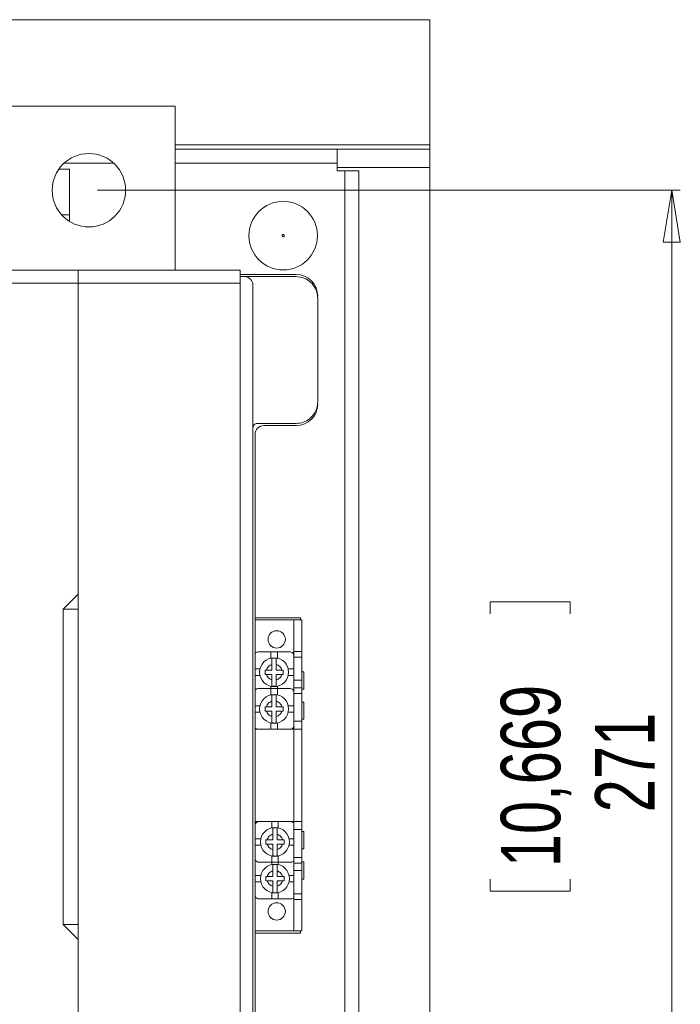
# Model space of a CAD drawing. Header units: millimetres. Extents: x 0 to 1189, y 0 to 841.
# Tile 8 of 15: x 422 to 498, y 595 to 709. Entities that reach past the tile are written whole.
import ezdxf

# ---------------------------------------------------------------- set-up
doc = ezdxf.new("R2010")
doc.units = ezdxf.units.MM
doc.styles.add('SLDTEXTSTYLE3', font='TXT', dxfattribs={"width": 0.75})
doc.dimstyles.new('SLDDIMSTYLE0', dxfattribs={"dimtxt": 6.879167, "dimasz": 6, "dimexe": 0, "dimexo": 0.0625, "dimgap": 1.719792, "dimtad": 2, "dimdec": 1, "dimlfac": 2, "dimrnd": 1e-09, "dimzin": 12, "dimdsep": 46, "dimtxsty": 'SLDTEXTSTYLE3', "dimblk1": 'CLOSED', "dimblk2": 'CLOSED', "dimsah": 1, "dimcen": 0.09, "dimadec": 0, "dimazin": 0, "dimtfac": 1, "dimtdec": 1, "dimtofl": 0, "dimtmove": 0, "dimatfit": 3, "dimldrblk": 'CLOSED', "dimfxl": 0, "dimtolj": 1, "dimtzin": 12, "dimarcsym": 0})

# ---------------------------------------------------------------- blocks, each defined once
blk = doc.blocks.new('_CLOSED')
at = {"color": 0, "linetype": 'ByBlock', "lineweight": -2}
for p, q in [((-1, 0.166667), (0, 0)), ((-1, 0.166667), (-1, -0.166667)), ((0, 0), (-1, -0.166667)), ((0, 0), (-1, 0))]:
    blk.add_line(p, q, dxfattribs=at)
blk = doc.blocks.new('*D11')
at = {"color": 7, "linetype": 'Continuous', "lineweight": 0}
for p, q in [((430.61, 688.84), (498.11, 688.84)), ((497.11, 688.84), (497.11, 553.34)), ((476.08, 641.2), (485.36, 641.2)), ((476.08, 641.2), (476.08, 639.81)), ((485.36, 641.2), (485.36, 639.81)), ((476.08, 607.68), (476.08, 609.08)), ((485.36, 607.68), (485.36, 609.08)), ((476.08, 607.68), (485.36, 607.68)), ((430.61, 553.34), (498.11, 553.34))]:
    blk.add_line(p, q, dxfattribs=at)
at = {"color": 7, "linetype": 'Continuous', "lineweight": 0, "xscale": 6, "yscale": 6}
for p, rotation in [((497.11, 688.84, -42.83), 90.0000000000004), ((497.11, 553.34, -42.83), 270.0000000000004)]:
    blk.add_blockref('_CLOSED', p, dxfattribs=dict(at, rotation=rotation))
at = {"color": 7, "linetype": 'Continuous', "lineweight": 0, "char_height": 6.879, "attachment_point": 1, "rotation": 90, "style": 'SLDTEXTSTYLE3'}
for s, insert in [('10,669', (477.32, 610.47)), ('271', (488.24, 616.82))]:
    blk.add_mtext(s, dxfattribs=dict(at, insert=insert))

msp = doc.modelspace()

# ---------------------------------------------------------------- linework, layer by layer
at = {"color": 7, "linetype": 'Continuous', "lineweight": 15}
for p, q in [((469.1089, 708.5885), (129.1089, 708.5885)), ((469.1089, 694.0885), (469.1089, 708.5885)), ((419.6089, 698.5885), (439.6089, 698.5885)), ((439.6089, 698.5885), (439.6089, 679.5885)), ((439.6089, 694.0885), (469.1089, 694.0885)), ((458.3589, 693.5885), (439.6089, 693.5885)), ((458.3589, 691.9885), (458.3589, 693.5885)), ((469.1089, 693.5885), (458.3589, 693.5885)), ((469.1089, 694.0885), (469.1089, 693.5885)), ((469.1089, 691.4885), (469.1089, 693.5885)), ((432.4619, 691.9885), (426.7558, 691.9885)), ((458.3589, 691.9885), (439.6089, 691.9885)), ((458.3589, 691.0885), (458.3589, 691.9885)), ((426.1186, 691.2635), (427.3589, 691.2635)), ((427.3589, 686.0135), (427.3589, 691.2635)), ((469.1089, 691.4885), (458.3589, 691.4885)), ((459.2589, 691.0885), (458.3589, 691.0885)), ((459.2589, 552.5885), (459.2589, 691.0885)), ((460.8589, 691.0885), (459.2589, 691.0885)), ((460.8589, 552.5885), (460.8589, 691.0885)), ((469.1089, 550.6885), (469.1089, 691.4885)), ((427.3589, 686.0135), (426.4337, 686.0135)), ((427.3589, 685.2329), (427.3589, 686.0135)), ((348.8553, 679.5885), (428.3625, 679.5885)), ((428.3625, 679.5885), (428.3625, 678.0885)), ((428.3625, 679.5885), (447.1089, 679.5885)), ((447.1089, 679.5885), (447.1089, 678.0885)), ((447.1089, 679.0885), (453.6089, 679.0885)), ((447.1089, 678.8445), (447.6089, 678.8445)), ((447.6089, 678.8445), (453.6089, 678.8445)), ((348.8553, 678.0885), (428.3625, 678.0885)), ((428.3625, 678.0885), (428.3625, 642.0885)), ((428.3625, 678.0885), (447.1089, 678.0885)), ((447.1089, 678.0885), (447.1089, 566.0885)), ((448.6089, 677.8445), (448.6089, 564.3325)), ((456.1089, 676.3445), (456.1089, 664.3445)), ((453.6089, 661.8445), (449.1089, 661.8445)), ((453.6089, 661.5885), (449.8589, 661.5885)), ((448.8589, 660.5885), (448.8589, 581.5885)), ((428.3625, 642.0885), (426.6125, 640.3385)), ((428.3625, 642.0885), (428.3625, 640.3385)), ((426.6125, 640.3385), (426.6125, 603.8385)), ((426.6125, 640.3385), (428.3625, 640.3385)), ((428.3625, 640.3385), (428.3625, 603.8385)), ((448.8589, 639.3385), (454.1089, 639.3385)), ((448.8589, 639.0885), (453.3589, 639.0885)), ((454.2589, 639.0885), (453.3589, 639.0885)), ((453.3589, 635.4385), (453.3589, 639.0885)), ((453.3589, 639.0885), (453.3589, 635.4385)), ((454.1089, 639.3385), (454.1089, 639.0885)), ((454.2589, 635.4385), (454.2589, 639.0885)), ((449.2089, 635.3885), (450.6839, 635.3885)), ((450.6839, 634.671), (450.6839, 635.3885)), ((450.6839, 635.3885), (451.4339, 635.3885)), ((451.4339, 635.3885), (451.4339, 634.671)), ((451.4339, 635.3885), (452.9089, 635.3885)), ((454.2589, 635.4385), (453.3589, 635.4385)), ((453.3589, 635.4385), (453.3589, 634.7821)), ((454.2589, 634.7821), (454.2589, 635.4385)), ((450.8089, 633.2885), (450.8089, 633.9291)), ((451.3089, 633.9291), (451.3089, 633.2885)), ((453.3589, 634.7821), (454.2589, 634.7821)), ((453.3589, 634.7821), (453.3589, 632.1087)), ((454.2589, 632.1087), (454.2589, 634.7821)), ((448.8589, 633.4135), (449.4264, 633.4135)), ((450.0089, 632.7885), (450.0089, 633.2885)), ((450.0089, 633.2885), (450.1683, 633.2885)), ((450.1683, 632.7885), (450.0089, 632.7885)), ((450.1683, 633.2885), (450.8089, 633.2885)), ((450.8089, 632.7885), (450.1683, 632.7885)), ((450.8089, 632.1479), (450.8089, 632.7885)), ((451.3089, 633.2885), (451.9495, 633.2885)), ((451.9495, 632.7885), (451.3089, 632.7885)), ((451.3089, 632.7885), (451.3089, 632.1479)), ((451.9495, 633.2885), (452.1089, 633.2885)), ((452.1089, 632.7885), (451.9495, 632.7885)), ((452.1089, 633.2885), (452.1089, 632.7885)), ((452.6914, 633.4135), (453.3589, 633.4135)), ((454.5089, 633.0885), (454.2589, 633.0885)), ((454.5089, 631.0885), (454.5089, 633.0885)), ((449.4264, 632.6635), (448.8589, 632.6635)), ((453.3589, 632.6635), (452.6914, 632.6635)), ((453.3589, 632.1087), (454.2589, 632.1087)), ((453.3589, 631.2385), (453.3589, 632.1087)), ((454.2589, 631.2385), (454.2589, 632.1087)), ((449.2089, 631.1385), (450.6839, 631.1385)), ((450.6839, 631.1385), (450.6839, 631.406)), ((450.6839, 630.421), (450.6839, 631.1385)), ((450.6839, 631.1385), (451.4339, 631.1385)), ((451.4339, 631.406), (451.4339, 631.1385)), ((451.4339, 631.1385), (452.9089, 631.1385)), ((451.4339, 631.1385), (451.4339, 630.421)), ((453.3589, 630.9705), (453.3265, 630.9135)), ((454.2589, 631.2385), (453.3589, 631.2385)), ((453.3589, 631.2385), (453.3589, 630.5776)), ((453.3589, 630.5776), (454.2589, 630.5776)), ((453.3589, 630.5776), (453.3589, 627.357)), ((454.2589, 630.5776), (454.2589, 631.2385)), ((454.2589, 631.0885), (454.5089, 631.0885)), ((454.2589, 627.357), (454.2589, 630.5776)), ((450.8089, 629.0385), (450.8089, 629.6791)), ((451.3089, 629.6791), (451.3089, 629.0385)), ((454.5089, 629.5885), (454.2589, 629.5885)), ((454.5089, 627.5885), (454.5089, 629.5885)), ((448.8589, 629.1635), (449.4264, 629.1635)), ((449.4264, 628.4135), (448.8589, 628.4135)), ((450.0089, 628.5385), (450.0089, 629.0385)), ((450.0089, 629.0385), (450.1683, 629.0385)), ((450.1683, 628.5385), (450.0089, 628.5385)), ((450.1683, 629.0385), (450.8089, 629.0385)), ((450.8089, 628.5385), (450.1683, 628.5385)), ((450.8089, 627.8979), (450.8089, 628.5385)), ((451.3089, 629.0385), (451.9495, 629.0385)), ((451.9495, 628.5385), (451.3089, 628.5385)), ((451.3089, 628.5385), (451.3089, 627.8979)), ((451.9495, 629.0385), (452.1089, 629.0385)), ((452.1089, 628.5385), (451.9495, 628.5385)), ((452.1089, 629.0385), (452.1089, 628.5385)), ((452.6914, 629.1635), (453.3589, 629.1635)), ((453.3589, 628.4135), (452.6914, 628.4135)), ((450.6839, 626.4385), (450.6839, 627.156)), ((451.4339, 627.156), (451.4339, 626.4385)), ((453.3589, 627.357), (454.2589, 627.357)), ((453.3589, 626.4385), (453.3589, 627.357)), ((454.2589, 627.5885), (454.5089, 627.5885)), ((454.2589, 626.4385), (454.2589, 627.357)), ((448.8589, 626.5385), (448.9089, 626.5385)), ((453.3589, 626.4385), (448.8589, 626.4385)), ((453.2089, 626.5385), (453.3589, 626.5385)), ((453.3089, 626.6385), (453.3589, 626.6385)), ((453.3589, 626.4385), (453.3589, 615.7385)), ((454.2589, 626.4385), (453.3589, 626.4385)), ((453.3589, 615.7385), (453.3589, 626.4385)), ((454.2589, 615.7385), (454.2589, 626.4385)), ((448.8589, 615.7385), (453.3589, 615.7385)), ((449.0089, 615.6385), (448.8589, 615.6385)), ((450.7839, 615.021), (450.7839, 615.7385)), ((451.5339, 615.7385), (451.5339, 615.021)), ((453.3589, 615.6385), (453.3089, 615.6385)), ((454.2589, 615.7385), (453.3589, 615.7385)), ((453.3589, 614.82), (453.3589, 615.7385)), ((454.2589, 614.82), (454.2589, 615.7385)), ((448.8589, 615.5385), (448.9089, 615.5385)), ((454.2589, 614.82), (453.3589, 614.82)), ((453.3589, 614.82), (453.3589, 611.5994)), ((454.2589, 611.5994), (454.2589, 614.82)), ((454.5089, 614.5885), (454.2589, 614.5885)), ((454.5089, 612.5885), (454.5089, 614.5885)), ((448.8589, 613.7635), (449.5264, 613.7635)), ((450.1089, 613.1385), (450.1089, 613.6385)), ((450.1089, 613.6385), (450.2683, 613.6385)), ((450.2683, 613.6385), (450.9089, 613.6385)), ((450.9089, 613.6385), (450.9089, 614.2791)), ((451.4089, 614.2791), (451.4089, 613.6385)), ((451.4089, 613.6385), (452.0495, 613.6385)), ((452.0495, 613.6385), (452.2089, 613.6385)), ((452.2089, 613.6385), (452.2089, 613.1385)), ((452.7914, 613.7635), (453.3589, 613.7635)), ((449.5264, 613.0135), (448.8589, 613.0135)), ((450.2683, 613.1385), (450.1089, 613.1385)), ((450.9089, 613.1385), (450.2683, 613.1385)), ((450.9089, 612.4979), (450.9089, 613.1385)), ((452.0495, 613.1385), (451.4089, 613.1385)), ((451.4089, 613.1385), (451.4089, 612.4979)), ((452.2089, 613.1385), (452.0495, 613.1385)), ((453.3589, 613.0135), (452.7914, 613.0135)), ((454.2589, 612.5885), (454.5089, 612.5885)), ((448.8589, 611.2064), (448.8913, 611.2635)), ((450.7839, 611.0385), (450.7839, 611.756)), ((451.5339, 611.756), (451.5339, 611.0385)), ((453.3589, 611.5994), (454.2589, 611.5994)), ((453.3589, 611.5994), (453.3589, 610.9385)), ((454.2589, 610.9385), (454.2589, 611.5994)), ((454.5089, 611.0885), (454.2589, 611.0885)), ((454.5089, 609.0885), (454.5089, 611.0885)), ((450.7839, 611.0385), (449.3089, 611.0385)), ((450.7839, 610.771), (450.7839, 611.0385)), ((451.5339, 611.0385), (450.7839, 611.0385)), ((450.9089, 609.3885), (450.9089, 610.0291)), ((451.4089, 610.0291), (451.4089, 609.3885)), ((451.5339, 611.0385), (451.5339, 610.771)), ((453.0089, 611.0385), (451.5339, 611.0385)), ((453.3589, 610.9385), (454.2589, 610.9385)), ((453.3589, 610.0683), (453.3589, 610.9385)), ((454.2589, 610.0683), (453.3589, 610.0683)), ((453.3589, 610.0683), (453.3589, 607.3949)), ((454.2589, 610.0683), (454.2589, 610.9385)), ((454.2589, 607.3949), (454.2589, 610.0683)), ((448.8589, 609.5135), (449.5264, 609.5135)), ((449.5264, 608.7635), (448.8589, 608.7635)), ((450.1089, 608.8885), (450.1089, 609.3885)), ((450.1089, 609.3885), (450.2683, 609.3885)), ((450.2683, 608.8885), (450.1089, 608.8885)), ((450.2683, 609.3885), (450.9089, 609.3885)), ((450.9089, 608.8885), (450.2683, 608.8885)), ((450.9089, 608.2479), (450.9089, 608.8885)), ((451.4089, 609.3885), (452.0495, 609.3885)), ((452.0495, 608.8885), (451.4089, 608.8885)), ((451.4089, 608.8885), (451.4089, 608.2479)), ((452.0495, 609.3885), (452.2089, 609.3885)), ((452.2089, 608.8885), (452.0495, 608.8885)), ((452.2089, 609.3885), (452.2089, 608.8885)), ((452.7914, 609.5135), (453.3589, 609.5135)), ((453.3589, 608.7635), (452.7914, 608.7635)), ((454.2589, 609.0885), (454.5089, 609.0885)), ((450.7839, 606.7885), (449.3089, 606.7885)), ((450.7839, 606.7885), (450.7839, 607.506)), ((451.5339, 606.7885), (450.7839, 606.7885)), ((451.5339, 607.506), (451.5339, 606.7885)), ((453.0089, 606.7885), (451.5339, 606.7885)), ((453.3589, 607.3949), (454.2589, 607.3949)), ((453.3589, 607.3949), (453.3589, 606.7385)), ((453.3589, 606.7385), (454.2589, 606.7385)), ((453.3589, 606.7385), (453.3589, 603.0885)), ((453.3589, 606.7385), (453.3589, 603.0885)), ((454.2589, 606.7385), (454.2589, 607.3949)), ((454.2589, 603.0885), (454.2589, 606.7385)), ((426.6125, 603.8385), (428.3625, 602.0885)), ((426.6125, 603.8385), (428.3625, 603.8385)), ((428.3625, 603.8385), (428.3625, 602.0885)), ((453.3589, 603.0885), (448.8589, 603.0885)), ((453.3589, 603.0885), (454.2589, 603.0885)), ((454.1089, 603.0885), (454.1089, 602.8385)), ((428.3625, 602.0885), (428.3625, 566.0885)), ((454.1089, 602.8385), (448.8589, 602.8385))]:
    msp.add_line(p, q, dxfattribs=at)
for centre, radius in [((429.6089, 688.8385), 4.25), ((452.1089, 683.5885), 3.9713), ((451.3589, 636.8385), 1), ((451.0589, 633.0385), 1.675), ((451.0589, 628.7885), 1.675), ((451.1589, 613.3885), 1.675), ((451.1589, 609.1385), 1.675), ((451.3589, 605.3385), 1)]:
    msp.add_circle(centre, radius, dxfattribs=at)
for centre, radius, start, end in [((447.6089, 677.8445), 1, 0, 90), ((453.6089, 676.5885), 2.5, 0, 90), ((453.6089, 664.0885), 2.5, 270, 0), ((449.8589, 660.5885), 1, 90, 180), ((449.2089, 634.8885), 0.5, 90, 134.427004), ((452.9089, 634.8885), 0.5, 25.841933, 90), ((451.0589, 633.0385), 1.6321, 81.18896, 98.81104), ((449.2089, 630.6385), 0.5, 90, 134.427004), ((451.0589, 633.0385), 1.6321, 261.18896, 278.81104), ((451.0589, 628.7885), 1.6321, 81.18896, 98.81104), ((452.9089, 630.6385), 0.5, 25.841933, 90), ((451.0589, 628.7885), 1.6321, 261.18896, 278.81104), ((449.2089, 626.9385), 0.5, 225.572996, 270), ((452.9089, 626.9385), 0.5, 270, 334.158067), ((449.3089, 615.2385), 0.5, 90, 154.158067), ((453.0089, 615.2385), 0.5, 45.572996, 90), ((451.1589, 613.3885), 1.6321, 81.18896, 98.81104), ((449.3089, 611.5385), 0.5, 205.841933, 270), ((451.1589, 613.3885), 1.6321, 261.18896, 278.81104), ((453.0089, 611.5385), 0.5, 270, 314.427004), ((451.1589, 609.1385), 1.6321, 81.18896, 98.81104), ((449.3089, 607.2885), 0.5, 205.841933, 270), ((451.1589, 609.1385), 1.6321, 261.18896, 278.81104), ((453.0089, 607.2885), 0.5, 270, 314.427004)]:
    msp.add_arc(centre, radius, start, end, dxfattribs=at)
for points, knots in [([(452.2339, 683.5885), (452.2334, 683.5969), (452.2326, 683.6133), (452.2254, 683.6368), (452.2137, 683.6584), (452.1927, 683.6835), (452.1583, 683.7077), (452.109, 683.7164), (452.0596, 683.7077), (452.0229, 683.682), (451.9992, 683.652), (451.9861, 683.6214), (451.9846, 683.5996), (451.9839, 683.5885)], [0, 0, 0, 0, 0.06403869, 0.12548417, 0.18683916, 0.25061706, 0.37500675, 0.50011997, 0.62450919, 0.74962199, 0.83361655, 0.91505587, 1, 1, 1, 1]), ([(451.9839, 683.5885), (451.9843, 683.5801), (451.9852, 683.5637), (451.9924, 683.5402), (452.0041, 683.5186), (452.025, 683.4935), (452.0595, 683.4693), (452.1088, 683.4606), (452.1582, 683.4693), (452.1949, 683.495), (452.2185, 683.5249), (452.2316, 683.5556), (452.2331, 683.5774), (452.2339, 683.5885)], [0, 0, 0, 0, 0.064038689, 0.125484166, 0.186839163, 0.25061706, 0.375006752, 0.500119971, 0.624509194, 0.74962199, 0.833616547, 0.915055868, 1, 1, 1, 1]), ([(453.6089, 678.8445), (453.9247, 678.8089), (454.5559, 678.7377), (455.3137, 678.2391), (455.8196, 677.5917), (456.0725, 676.9311), (456.0982, 676.5167), (456.1089, 676.3445)], [0, 0, 0, 0, 0.2483194, 0.4962295, 0.71024726, 0.87958397, 1, 1, 1, 1]), ([(456.1089, 664.3445), (456.0887, 664.1072), (456.0486, 663.6338), (455.7221, 662.9388), (455.1879, 662.3468), (454.4482, 661.9267), (453.8828, 661.8713), (453.6089, 661.8445)], [0, 0, 0, 0, 0.16554611, 0.33030214, 0.55603118, 0.78488416, 1, 1, 1, 1]), ([(448.6089, 661.3445), (448.6144, 661.4007), (448.6255, 661.5131), (448.7117, 661.663), (448.8385, 661.776), (448.9791, 661.8359), (449.072, 661.8421), (449.1089, 661.8445)], [0, 0, 0, 0, 0.21464977, 0.42929999, 0.64393202, 0.85849328, 1, 1, 1, 1]), ([(450.1683, 633.2885), (450.1947, 633.3617), (450.2484, 633.5106), (450.3983, 633.6991), (450.5868, 633.8489), (450.7357, 633.9027), (450.8089, 633.9291)], [0, 0, 0, 0, 0.24586335, 0.5, 0.75413665, 1, 1, 1, 1]), ([(450.8089, 633.9291), (450.8089, 634.0202), (450.8089, 634.2002), (450.8089, 634.4334), (450.8089, 634.5817), (450.8089, 634.6332), (450.8089, 634.6513)], [0, 0, 0, 0, 0.29157568, 0.57565941, 0.85022999, 1, 1, 1, 1]), ([(451.3089, 634.6513), (451.3089, 634.6152), (451.3089, 634.5429), (451.3089, 634.3457), (451.3089, 634.1324), (451.3089, 633.9885), (451.3089, 633.9291)], [0, 0, 0, 0, 0.26915951, 0.53824284, 0.80945021, 1, 1, 1, 1]), ([(451.3089, 633.9291), (451.3821, 633.9027), (451.531, 633.8489), (451.7195, 633.6991), (451.8693, 633.5106), (451.923, 633.3617), (451.9495, 633.2885)], [0, 0, 0, 0, 0.24586335, 0.5, 0.75413665, 1, 1, 1, 1]), ([(450.8089, 632.1479), (450.7357, 632.1743), (450.5868, 632.2281), (450.3983, 632.3779), (450.2484, 632.5664), (450.1947, 632.7153), (450.1683, 632.7885)], [0, 0, 0, 0, 0.24586335, 0.5, 0.75413665, 1, 1, 1, 1]), ([(451.9495, 632.7885), (451.923, 632.7153), (451.8693, 632.5664), (451.7195, 632.3779), (451.531, 632.2281), (451.3821, 632.1743), (451.3089, 632.1479)], [0, 0, 0, 0, 0.24586335, 0.5, 0.75413665, 1, 1, 1, 1]), ([(450.8089, 631.4256), (450.8089, 631.4618), (450.8089, 631.5341), (450.8089, 631.7313), (450.8089, 631.9446), (450.8089, 632.0885), (450.8089, 632.1479)], [0, 0, 0, 0, 0.26915951, 0.53824284, 0.80945021, 1, 1, 1, 1]), ([(451.3089, 632.1479), (451.3089, 632.0568), (451.3089, 631.8768), (451.3089, 631.6436), (451.3089, 631.4953), (451.3089, 631.4438), (451.3089, 631.4256)], [0, 0, 0, 0, 0.29157568, 0.57565941, 0.85022999, 1, 1, 1, 1]), ([(450.1683, 629.0385), (450.1947, 629.1117), (450.2484, 629.2606), (450.3983, 629.4491), (450.5868, 629.5989), (450.7357, 629.6527), (450.8089, 629.6791)], [0, 0, 0, 0, 0.24586335, 0.5, 0.75413665, 1, 1, 1, 1]), ([(450.8089, 629.6791), (450.8089, 629.7702), (450.8089, 629.9502), (450.8089, 630.1834), (450.8089, 630.3317), (450.8089, 630.3832), (450.8089, 630.4013)], [0, 0, 0, 0, 0.291575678, 0.575659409, 0.850229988, 1, 1, 1, 1]), ([(451.3089, 630.4013), (451.3089, 630.3652), (451.3089, 630.2929), (451.3089, 630.0957), (451.3089, 629.8824), (451.3089, 629.7385), (451.3089, 629.6791)], [0, 0, 0, 0, 0.26915951, 0.53824284, 0.80945021, 1, 1, 1, 1]), ([(451.3089, 629.6791), (451.3821, 629.6527), (451.531, 629.5989), (451.7195, 629.4491), (451.8693, 629.2606), (451.923, 629.1117), (451.9495, 629.0385)], [0, 0, 0, 0, 0.24586335, 0.5, 0.75413665, 1, 1, 1, 1]), ([(450.8089, 627.8979), (450.7357, 627.9243), (450.5868, 627.9781), (450.3983, 628.1279), (450.2484, 628.3164), (450.1947, 628.4653), (450.1683, 628.5385)], [0, 0, 0, 0, 0.245863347, 0.5, 0.754136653, 1, 1, 1, 1]), ([(451.9495, 628.5385), (451.923, 628.4653), (451.8693, 628.3164), (451.7195, 628.1279), (451.531, 627.9781), (451.3821, 627.9243), (451.3089, 627.8979)], [0, 0, 0, 0, 0.24586335, 0.5, 0.75413665, 1, 1, 1, 1]), ([(450.8089, 627.1756), (450.8089, 627.2118), (450.8089, 627.2841), (450.8089, 627.4813), (450.8089, 627.6946), (450.8089, 627.8385), (450.8089, 627.8979)], [0, 0, 0, 0, 0.26915951, 0.53824284, 0.80945021, 1, 1, 1, 1]), ([(451.3089, 627.8979), (451.3089, 627.8068), (451.3089, 627.6268), (451.3089, 627.3936), (451.3089, 627.2453), (451.3089, 627.1938), (451.3089, 627.1756)], [0, 0, 0, 0, 0.29157568, 0.57565941, 0.85022999, 1, 1, 1, 1]), ([(450.9089, 614.2791), (450.9089, 614.3702), (450.9089, 614.5502), (450.9089, 614.7834), (450.9089, 614.9317), (450.9089, 614.9832), (450.9089, 615.0013)], [0, 0, 0, 0, 0.29157568, 0.57565941, 0.85022999, 1, 1, 1, 1]), ([(451.4089, 615.0013), (451.4089, 614.9652), (451.4089, 614.8929), (451.4089, 614.6957), (451.4089, 614.4824), (451.4089, 614.3385), (451.4089, 614.2791)], [0, 0, 0, 0, 0.26915951, 0.53824284, 0.80945021, 1, 1, 1, 1]), ([(450.2683, 613.6385), (450.2947, 613.7117), (450.3484, 613.8606), (450.4983, 614.0491), (450.6868, 614.1989), (450.8357, 614.2527), (450.9089, 614.2791)], [0, 0, 0, 0, 0.24586335, 0.5, 0.75413665, 1, 1, 1, 1]), ([(451.4089, 614.2791), (451.4821, 614.2527), (451.631, 614.1989), (451.8195, 614.0491), (451.9693, 613.8606), (452.023, 613.7117), (452.0495, 613.6385)], [0, 0, 0, 0, 0.245863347, 0.5, 0.754136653, 1, 1, 1, 1]), ([(450.9089, 612.4979), (450.8357, 612.5243), (450.6868, 612.5781), (450.4983, 612.7279), (450.3484, 612.9164), (450.2947, 613.0653), (450.2683, 613.1385)], [0, 0, 0, 0, 0.24586335, 0.5, 0.75413665, 1, 1, 1, 1]), ([(450.9089, 611.7756), (450.9089, 611.8118), (450.9089, 611.8841), (450.9089, 612.0813), (450.9089, 612.2946), (450.9089, 612.4385), (450.9089, 612.4979)], [0, 0, 0, 0, 0.26915951, 0.53824284, 0.80945021, 1, 1, 1, 1]), ([(452.0495, 613.1385), (452.023, 613.0653), (451.9693, 612.9164), (451.8195, 612.7279), (451.631, 612.5781), (451.4821, 612.5243), (451.4089, 612.4979)], [0, 0, 0, 0, 0.24586335, 0.5, 0.75413665, 1, 1, 1, 1]), ([(451.4089, 612.4979), (451.4089, 612.4068), (451.4089, 612.2268), (451.4089, 611.9936), (451.4089, 611.8453), (451.4089, 611.7938), (451.4089, 611.7756)], [0, 0, 0, 0, 0.291575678, 0.575659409, 0.850229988, 1, 1, 1, 1]), ([(450.2683, 609.3885), (450.2947, 609.4617), (450.3484, 609.6106), (450.4983, 609.7991), (450.6868, 609.9489), (450.8357, 610.0027), (450.9089, 610.0291)], [0, 0, 0, 0, 0.24586335, 0.5, 0.75413665, 1, 1, 1, 1]), ([(450.9089, 610.0291), (450.9089, 610.1202), (450.9089, 610.3002), (450.9089, 610.5334), (450.9089, 610.6817), (450.9089, 610.7332), (450.9089, 610.7513)], [0, 0, 0, 0, 0.29157568, 0.57565941, 0.85022999, 1, 1, 1, 1]), ([(451.4089, 610.7513), (451.4089, 610.7152), (451.4089, 610.6429), (451.4089, 610.4457), (451.4089, 610.2324), (451.4089, 610.0885), (451.4089, 610.0291)], [0, 0, 0, 0, 0.26915951, 0.53824284, 0.80945021, 1, 1, 1, 1]), ([(451.4089, 610.0291), (451.4821, 610.0027), (451.631, 609.9489), (451.8195, 609.7991), (451.9693, 609.6106), (452.023, 609.4617), (452.0495, 609.3885)], [0, 0, 0, 0, 0.24586335, 0.5, 0.75413665, 1, 1, 1, 1]), ([(450.9089, 608.2479), (450.8357, 608.2743), (450.6868, 608.3281), (450.4983, 608.4779), (450.3484, 608.6664), (450.2947, 608.8153), (450.2683, 608.8885)], [0, 0, 0, 0, 0.24586335, 0.5, 0.75413665, 1, 1, 1, 1]), ([(452.0495, 608.8885), (452.023, 608.8153), (451.9693, 608.6664), (451.8195, 608.4779), (451.631, 608.3281), (451.4821, 608.2743), (451.4089, 608.2479)], [0, 0, 0, 0, 0.24586335, 0.5, 0.75413665, 1, 1, 1, 1]), ([(450.9089, 607.5256), (450.9089, 607.5618), (450.9089, 607.6341), (450.9089, 607.8313), (450.9089, 608.0446), (450.9089, 608.1885), (450.9089, 608.2479)], [0, 0, 0, 0, 0.26915951, 0.53824284, 0.80945021, 1, 1, 1, 1]), ([(451.4089, 608.2479), (451.4089, 608.1568), (451.4089, 607.9768), (451.4089, 607.7436), (451.4089, 607.5953), (451.4089, 607.5438), (451.4089, 607.5256)], [0, 0, 0, 0, 0.29157568, 0.57565941, 0.85022999, 1, 1, 1, 1])]:
    msp.add_open_spline(points, degree=3, knots=knots, dxfattribs=at)

# ---------------------------------------------------------------- dimensions: what is measured, and where the dimension line sits
at = {"color": 7, "linetype": 'Continuous', "lineweight": 0}
dim = msp.add_linear_dim(base=(497.1089, 553.3385), p1=(429.6089, 688.8385), p2=(429.6089, 553.3385), angle=90, dimstyle='SLDDIMSTYLE0', dxfattribs=at)
dim.commit()
dim.dimension.update_dxf_attribs({"geometry": '*D11', "text_midpoint": (497.1089, 624.4408), "dimtype": 160})

doc.saveas('drawing.dxf')
